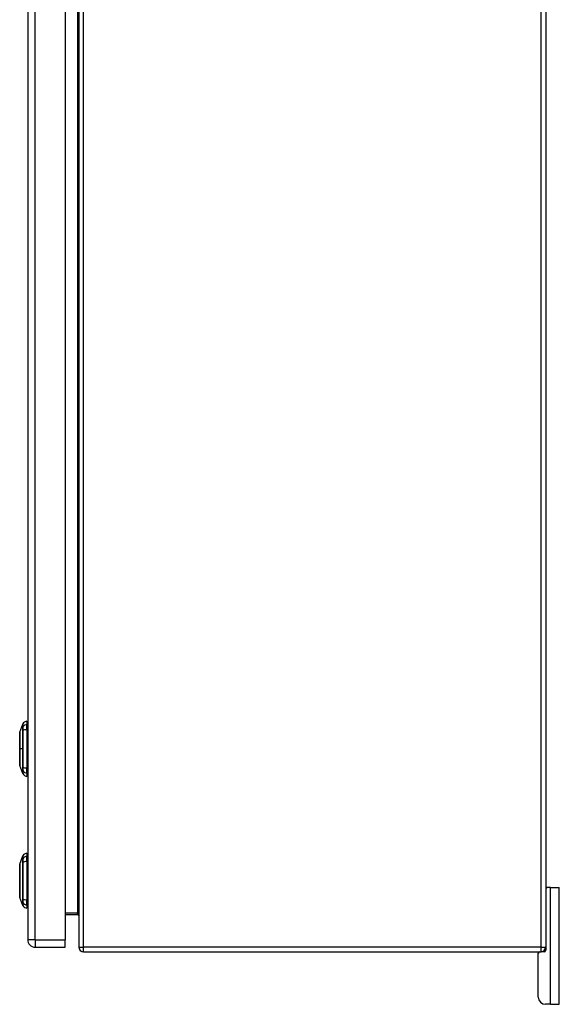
# Model space of a CAD drawing. Header units: inches. Extents: x 11 to 198, y 14 to 125.
# Tile 17 of 24: x 130 to 141, y 48 to 69. Entities that reach past the tile are written whole.
import ezdxf

# ---------------------------------------------------------------- set-up
doc = ezdxf.new("R2010")
doc.units = ezdxf.units.IN
doc.header["$MEASUREMENT"] = 0
doc.layers.add('Visible Edges(ANSI)', color=7, linetype='Continuous', lineweight=25)
doc.layers.add('Visible Tangent Edges(ANSI)', color=7, linetype='Continuous', lineweight=25)

msp = doc.modelspace()

# ---------------------------------------------------------------- linework, layer by layer
at = {"layer": 'Visible Edges(ANSI)'}
for p, q in [((131.188, 91.04), (131.188, 49.238)), ((141.188, 91.04), (141.188, 49.238)), ((130.091, 90.879), (130.091, 49.398)), ((130.891, 90.879), (130.891, 49.398)), ((129.92, 53.844), (129.988, 54.018)), ((130.075, 54.078), (130.075, 54.01)), ((130.075, 53.899), (130.075, 54.01)), ((130.075, 53.899), (130.075, 53.075)), ((129.988, 52.956), (129.92, 53.13)), ((130.075, 52.965), (130.075, 53.075)), ((130.075, 52.965), (130.075, 52.897)), ((129.92, 51.018), (129.988, 51.192)), ((130.075, 51.252), (130.075, 51.184)), ((130.075, 51.073), (130.075, 51.184)), ((130.075, 51.073), (130.075, 50.249)), ((141.188, 50.514), (141.219, 50.514)), ((141.293, 50.514), (141.219, 50.514)), ((141.293, 50.514), (141.48, 50.514)), ((141.48, 48.014), (141.48, 50.514)), ((129.988, 50.13), (129.92, 50.304)), ((130.075, 50.139), (130.075, 50.249)), ((130.075, 50.139), (130.075, 50.071)), ((130.891, 49.937), (131.157, 49.937)), ((130.891, 49.237), (130.891, 49.398)), ((130.252, 49.237), (130.891, 49.237)), ((141.188, 49.238), (141.188, 49.17)), ((131.287, 49.139), (141.089, 49.139)), ((141.03, 48.17), (141.03, 49.108)), ((141.157, 49.139), (141.089, 49.139)), ((141.293, 48.014), (141.186, 48.014)), ((141.293, 48.014), (141.48, 48.014))]:
    msp.add_line(p, q, dxfattribs=at)
at = {"layer": 'Visible Edges(ANSI)', "flags": 128}
for points in [[(129.92, 53.842), (129.92, 53.842), (129.92, 53.84), (129.92, 53.838), (129.92, 53.835), (129.92, 53.832), (129.92, 53.827), (129.92, 53.821), (129.92, 53.815), (129.92, 53.808), (129.92, 53.8), (129.92, 53.792), (129.92, 53.782), (129.92, 53.772), (129.92, 53.762), (129.92, 53.75), (129.92, 53.738), (129.92, 53.726), (129.92, 53.713), (129.92, 53.699), (129.92, 53.685), (129.92, 53.67), (129.92, 53.655), (129.92, 53.639), (129.92, 53.623), (129.92, 53.607), (129.92, 53.59), (129.92, 53.574), (129.92, 53.557), (129.92, 53.539), (129.92, 53.522), (129.92, 53.505), (129.92, 53.487), (129.92, 53.47), (129.92, 53.453), (129.92, 53.435), (129.92, 53.418), (129.92, 53.401), (129.92, 53.384), (129.92, 53.367), (129.92, 53.351), (129.92, 53.335), (129.92, 53.32), (129.92, 53.305), (129.92, 53.29), (129.92, 53.275), (129.92, 53.262), (129.92, 53.248), (129.92, 53.236), (129.92, 53.224), (129.92, 53.212), (129.92, 53.202), (129.92, 53.192), (129.92, 53.183), (129.92, 53.174), (129.92, 53.166), (129.92, 53.159), (129.92, 53.153), (129.92, 53.147), (129.92, 53.143), (129.92, 53.139), (129.92, 53.136), (129.92, 53.134), (129.92, 53.132), (129.92, 53.132)], [(129.92, 51.016), (129.92, 51.016), (129.92, 51.014), (129.92, 51.012), (129.92, 51.009), (129.92, 51.006), (129.92, 51.001), (129.92, 50.995), (129.92, 50.989), (129.92, 50.982), (129.92, 50.974), (129.92, 50.966), (129.92, 50.956), (129.92, 50.946), (129.92, 50.936), (129.92, 50.924), (129.92, 50.912), (129.92, 50.9), (129.92, 50.887), (129.92, 50.873), (129.92, 50.859), (129.92, 50.844), (129.92, 50.829), (129.92, 50.813), (129.92, 50.797), (129.92, 50.781), (129.92, 50.764), (129.92, 50.747), (129.92, 50.73), (129.92, 50.713), (129.92, 50.696), (129.92, 50.678), (129.92, 50.661), (129.92, 50.643), (129.92, 50.626), (129.92, 50.609), (129.92, 50.592), (129.92, 50.575), (129.92, 50.558), (129.92, 50.541), (129.92, 50.525), (129.92, 50.509), (129.92, 50.493), (129.92, 50.478), (129.92, 50.463), (129.92, 50.449), (129.92, 50.435), (129.92, 50.422), (129.92, 50.41), (129.92, 50.398), (129.92, 50.386), (129.92, 50.376), (129.92, 50.366), (129.92, 50.356), (129.92, 50.348), (129.92, 50.34), (129.92, 50.333), (129.92, 50.327), (129.92, 50.321), (129.92, 50.317), (129.92, 50.313), (129.92, 50.31), (129.92, 50.308), (129.92, 50.306), (129.92, 50.306)], [(131.157, 49.937), (131.159, 49.937), (131.162, 49.936), (131.164, 49.936), (131.166, 49.935), (131.168, 49.934), (131.17, 49.933), (131.172, 49.932), (131.174, 49.931), (131.176, 49.93), (131.178, 49.929), (131.179, 49.927), (131.18, 49.926), (131.182, 49.924), (131.183, 49.923), (131.184, 49.921), (131.184, 49.919), (131.185, 49.918), (131.186, 49.916), (131.186, 49.914), (131.187, 49.913), (131.187, 49.911), (131.187, 49.909), (131.188, 49.907), (131.188, 49.906)]]:
    msp.add_lwpolyline(points, dxfattribs=at)
at = {"layer": 'Visible Edges(ANSI)'}
for centre, radius, start, end in [((129.997, 54.014), 0.00984, 150.2709, 158.7495), ((130.091, 53.961), 0.118, 97.9413, 150.2709), ((130.067, 54.019), 0.0394, 53.1301, 78.463), ((129.925, 53.842), 0.00492, 158.7495, 179.7912), ((129.925, 53.132), 0.00492, 180.2088, 201.2505), ((129.997, 52.96), 0.00984, 201.2505, 209.7291), ((130.091, 53.014), 0.118, 209.7291, 262.0587), ((130.067, 52.956), 0.0394, 281.537, 306.8699), ((129.997, 51.188), 0.00984, 150.2709, 158.7495), ((130.091, 51.135), 0.118, 97.9413, 150.2709), ((130.067, 51.193), 0.0394, 53.1301, 78.463), ((129.925, 51.016), 0.00492, 158.7495, 179.7912), ((141.219, 50.483), 0.031, 90, 180), ((129.925, 50.306), 0.00492, 180.2088, 201.2505), ((129.997, 50.134), 0.00984, 201.2505, 209.7291), ((130.091, 50.188), 0.118, 209.7291, 262.0587), ((130.067, 50.13), 0.0394, 281.537, 306.8699), ((130.252, 49.398), 0.161, 180, 270), ((131.287, 49.238), 0.099, 180, 270), ((141.089, 49.238), 0.099, 270, 0), ((141.157, 49.17), 0.031, 270, 0), ((141.061, 49.108), 0.031, 90, 180), ((141.186, 48.17), 0.156, 180, 270)]:
    msp.add_arc(centre, radius, start, end, dxfattribs=at)
at = {"layer": 'Visible Tangent Edges(ANSI)'}
for p, q in [((131.287, 49.238), (131.287, 91.04)), ((141.089, 49.238), (141.089, 91.04)), ((130.252, 49.398), (130.252, 90.879)), ((131.157, 90.309), (131.157, 49.968)), ((129.988, 53.953), (129.988, 53.953)), ((129.988, 53.879), (129.988, 53.879)), ((129.988, 53.487), (129.92, 53.487)), ((129.92, 53.487), (129.92, 53.487)), ((129.988, 53.095), (129.988, 53.095)), ((129.988, 53.022), (129.988, 53.021)), ((129.988, 51.127), (129.988, 51.127)), ((129.988, 51.053), (129.988, 51.053)), ((141.293, 48.014), (141.293, 50.514)), ((129.988, 50.13), (129.92, 50.304)), ((129.988, 50.269), (129.988, 50.269)), ((129.988, 50.196), (129.988, 50.195)), ((131.157, 49.968), (130.891, 49.968)), ((131.157, 49.937), (131.157, 49.968)), ((130.252, 49.398), (130.091, 49.398)), ((130.252, 49.398), (130.252, 49.237)), ((130.252, 49.398), (130.891, 49.398)), ((131.188, 49.238), (131.287, 49.238)), ((131.287, 49.139), (131.287, 49.238)), ((141.089, 49.238), (131.287, 49.238)), ((141.089, 49.139), (141.089, 49.238)), ((141.089, 49.238), (141.188, 49.238))]:
    msp.add_line(p, q, dxfattribs=at)
at = {"layer": 'Visible Tangent Edges(ANSI)', "flags": 128}
for points in [[(129.988, 54.018), (129.988, 54.018), (129.988, 54.017), (129.988, 54.017), (129.988, 54.016), (129.988, 54.015), (129.988, 54.014), (129.988, 54.012), (129.988, 54.011), (129.988, 54.009), (129.988, 54.007), (129.988, 54.004), (129.988, 54.001), (129.988, 53.999), (129.988, 53.996), (129.988, 53.992), (129.988, 53.989), (129.988, 53.985), (129.988, 53.981), (129.988, 53.977), (129.988, 53.972), (129.988, 53.968), (129.988, 53.963), (129.988, 53.958), (129.988, 53.953)], [(129.989, 53.955), (129.989, 53.96), (129.989, 53.965), (129.989, 53.97), (129.989, 53.974), (129.989, 53.979), (129.989, 53.983), (129.989, 53.987), (129.989, 53.99), (129.989, 53.994), (129.989, 53.997), (129.989, 54), (129.989, 54.003), (129.989, 54.006), (129.989, 54.008), (129.989, 54.01), (129.989, 54.012), (129.989, 54.014), (129.989, 54.015), (129.989, 54.016), (129.989, 54.017), (129.989, 54.018), (129.989, 54.019), (129.989, 54.019), (129.989, 54.019)], [(129.92, 53.762), (129.92, 53.768), (129.92, 53.774), (129.92, 53.78), (129.92, 53.786), (129.92, 53.791), (129.92, 53.797), (129.92, 53.802), (129.92, 53.806), (129.92, 53.811), (129.92, 53.815), (129.92, 53.819), (129.92, 53.823), (129.92, 53.826), (129.92, 53.829), (129.92, 53.832), (129.92, 53.834), (129.92, 53.837), (129.92, 53.839), (129.92, 53.84), (129.92, 53.842), (129.92, 53.843), (129.92, 53.843), (129.92, 53.844), (129.92, 53.844)], [(129.988, 53.953), (129.988, 53.951), (129.988, 53.949), (129.988, 53.948), (129.988, 53.946), (129.988, 53.943), (129.988, 53.941), (129.988, 53.939), (129.988, 53.936), (129.988, 53.933), (129.988, 53.931), (129.988, 53.928), (129.988, 53.924), (129.988, 53.921), (129.988, 53.918), (129.988, 53.914), (129.988, 53.911), (129.988, 53.907), (129.988, 53.904), (129.988, 53.9), (129.988, 53.896), (129.988, 53.892), (129.988, 53.888), (129.988, 53.884), (129.988, 53.879)], [(129.988, 53.879), (129.988, 53.863), (129.988, 53.848), (129.988, 53.832), (129.988, 53.816), (129.988, 53.8), (129.988, 53.784), (129.988, 53.767), (129.988, 53.751), (129.988, 53.735), (129.988, 53.719), (129.988, 53.702), (129.988, 53.686), (129.988, 53.67), (129.988, 53.653), (129.988, 53.636), (129.988, 53.62), (129.988, 53.603), (129.988, 53.587), (129.988, 53.57), (129.988, 53.554), (129.988, 53.537), (129.988, 53.52), (129.988, 53.504), (129.988, 53.487)], [(129.989, 53.88), (129.989, 53.884), (129.989, 53.889), (129.989, 53.893), (129.989, 53.897), (129.989, 53.901), (129.989, 53.905), (129.989, 53.909), (129.989, 53.912), (129.989, 53.916), (129.989, 53.92), (129.989, 53.923), (129.989, 53.926), (129.989, 53.929), (129.989, 53.932), (129.989, 53.935), (129.989, 53.938), (129.989, 53.941), (129.989, 53.943), (129.989, 53.945), (129.989, 53.948), (129.989, 53.95), (129.989, 53.951), (129.989, 53.953), (129.989, 53.955)], [(129.989, 53.094), (129.989, 53.126), (129.989, 53.158), (129.989, 53.19), (129.989, 53.222), (129.989, 53.255), (129.989, 53.288), (129.989, 53.321), (129.989, 53.354), (129.989, 53.388), (129.989, 53.421), (129.989, 53.454), (129.989, 53.488), (129.989, 53.521), (129.989, 53.554), (129.989, 53.587), (129.989, 53.621), (129.989, 53.654), (129.989, 53.687), (129.989, 53.719), (129.989, 53.752), (129.989, 53.784), (129.989, 53.817), (129.989, 53.849), (129.989, 53.88)], [(129.92, 53.715), (129.92, 53.717), (129.92, 53.719), (129.92, 53.721), (129.92, 53.723), (129.92, 53.725), (129.92, 53.727), (129.92, 53.729), (129.92, 53.731), (129.92, 53.733), (129.92, 53.735), (129.92, 53.737), (129.92, 53.739), (129.92, 53.741), (129.92, 53.743), (129.92, 53.745), (129.92, 53.747), (129.92, 53.749), (129.92, 53.751), (129.92, 53.753), (129.92, 53.754), (129.92, 53.756), (129.92, 53.758), (129.92, 53.76), (129.92, 53.762)], [(129.92, 53.487), (129.92, 53.497), (129.92, 53.508), (129.92, 53.518), (129.92, 53.528), (129.92, 53.538), (129.92, 53.549), (129.92, 53.559), (129.92, 53.569), (129.92, 53.579), (129.92, 53.589), (129.92, 53.598), (129.92, 53.608), (129.92, 53.618), (129.92, 53.627), (129.92, 53.637), (129.92, 53.646), (129.92, 53.655), (129.92, 53.664), (129.92, 53.673), (129.92, 53.682), (129.92, 53.69), (129.92, 53.698), (129.92, 53.707), (129.92, 53.715)], [(129.92, 53.26), (129.92, 53.268), (129.92, 53.276), (129.92, 53.284), (129.92, 53.293), (129.92, 53.301), (129.92, 53.31), (129.92, 53.319), (129.92, 53.328), (129.92, 53.338), (129.92, 53.347), (129.92, 53.357), (129.92, 53.366), (129.92, 53.376), (129.92, 53.386), (129.92, 53.396), (129.92, 53.405), (129.92, 53.416), (129.92, 53.426), (129.92, 53.436), (129.92, 53.446), (129.92, 53.456), (129.92, 53.467), (129.92, 53.477), (129.92, 53.487)], [(129.988, 53.487), (129.988, 53.471), (129.988, 53.454), (129.988, 53.437), (129.988, 53.421), (129.988, 53.404), (129.988, 53.388), (129.988, 53.371), (129.988, 53.354), (129.988, 53.338), (129.988, 53.321), (129.988, 53.305), (129.988, 53.288), (129.988, 53.272), (129.988, 53.256), (129.988, 53.239), (129.988, 53.223), (129.988, 53.207), (129.988, 53.191), (129.988, 53.174), (129.988, 53.158), (129.988, 53.142), (129.988, 53.127), (129.988, 53.111), (129.988, 53.095)], [(129.92, 53.212), (129.92, 53.214), (129.92, 53.216), (129.92, 53.218), (129.92, 53.22), (129.92, 53.222), (129.92, 53.223), (129.92, 53.225), (129.92, 53.227), (129.92, 53.229), (129.92, 53.231), (129.92, 53.233), (129.92, 53.235), (129.92, 53.237), (129.92, 53.239), (129.92, 53.241), (129.92, 53.243), (129.92, 53.245), (129.92, 53.247), (129.92, 53.249), (129.92, 53.251), (129.92, 53.253), (129.92, 53.255), (129.92, 53.257), (129.92, 53.26)], [(129.92, 53.13), (129.92, 53.13), (129.92, 53.131), (129.92, 53.132), (129.92, 53.133), (129.92, 53.134), (129.92, 53.136), (129.92, 53.138), (129.92, 53.14), (129.92, 53.142), (129.92, 53.145), (129.92, 53.148), (129.92, 53.152), (129.92, 53.155), (129.92, 53.159), (129.92, 53.163), (129.92, 53.168), (129.92, 53.172), (129.92, 53.177), (129.92, 53.183), (129.92, 53.188), (129.92, 53.194), (129.92, 53.2), (129.92, 53.206), (129.92, 53.212)], [(129.988, 53.095), (129.988, 53.09), (129.988, 53.086), (129.988, 53.082), (129.988, 53.078), (129.988, 53.074), (129.988, 53.071), (129.988, 53.067), (129.988, 53.063), (129.988, 53.06), (129.988, 53.056), (129.988, 53.053), (129.988, 53.05), (129.988, 53.047), (129.988, 53.044), (129.988, 53.041), (129.988, 53.038), (129.988, 53.036), (129.988, 53.033), (129.988, 53.031), (129.988, 53.029), (129.988, 53.027), (129.988, 53.025), (129.988, 53.023), (129.988, 53.022)], [(129.988, 53.021), (129.988, 53.016), (129.988, 53.011), (129.988, 53.006), (129.988, 53.002), (129.988, 52.997), (129.988, 52.993), (129.988, 52.989), (129.988, 52.985), (129.988, 52.982), (129.988, 52.979), (129.988, 52.976), (129.988, 52.973), (129.988, 52.97), (129.988, 52.968), (129.988, 52.966), (129.988, 52.964), (129.988, 52.962), (129.988, 52.96), (129.988, 52.959), (129.988, 52.958), (129.988, 52.957), (129.988, 52.957), (129.988, 52.956), (129.988, 52.956)], [(129.989, 53.02), (129.989, 53.021), (129.989, 53.023), (129.989, 53.025), (129.989, 53.027), (129.989, 53.029), (129.989, 53.031), (129.989, 53.034), (129.989, 53.036), (129.989, 53.039), (129.989, 53.042), (129.989, 53.045), (129.989, 53.048), (129.989, 53.051), (129.989, 53.055), (129.989, 53.058), (129.989, 53.062), (129.989, 53.066), (129.989, 53.069), (129.989, 53.073), (129.989, 53.077), (129.989, 53.081), (129.989, 53.085), (129.989, 53.09), (129.989, 53.094)], [(129.989, 52.955), (129.989, 52.955), (129.989, 52.955), (129.989, 52.956), (129.989, 52.957), (129.989, 52.958), (129.989, 52.959), (129.989, 52.96), (129.989, 52.962), (129.989, 52.964), (129.989, 52.966), (129.989, 52.969), (129.989, 52.971), (129.989, 52.974), (129.989, 52.977), (129.989, 52.98), (129.989, 52.984), (129.989, 52.987), (129.989, 52.991), (129.989, 52.996), (129.989, 53), (129.989, 53.004), (129.989, 53.009), (129.989, 53.014), (129.989, 53.02)], [(129.988, 51.192), (129.988, 51.192), (129.988, 51.191), (129.988, 51.191), (129.988, 51.19), (129.988, 51.189), (129.988, 51.188), (129.988, 51.186), (129.988, 51.185), (129.988, 51.183), (129.988, 51.181), (129.988, 51.178), (129.988, 51.175), (129.988, 51.173), (129.988, 51.17), (129.988, 51.166), (129.988, 51.163), (129.988, 51.159), (129.988, 51.155), (129.988, 51.151), (129.988, 51.146), (129.988, 51.142), (129.988, 51.137), (129.988, 51.132), (129.988, 51.127)], [(129.988, 51.127), (129.988, 51.125), (129.988, 51.123), (129.988, 51.122), (129.988, 51.12), (129.988, 51.117), (129.988, 51.115), (129.988, 51.113), (129.988, 51.11), (129.988, 51.107), (129.988, 51.105), (129.988, 51.102), (129.988, 51.098), (129.988, 51.095), (129.988, 51.092), (129.988, 51.088), (129.988, 51.085), (129.988, 51.081), (129.988, 51.078), (129.988, 51.074), (129.988, 51.07), (129.988, 51.066), (129.988, 51.062), (129.988, 51.058), (129.988, 51.053)], [(129.988, 51.053), (129.988, 51.022), (129.988, 50.99), (129.988, 50.958), (129.988, 50.925), (129.988, 50.893), (129.988, 50.86), (129.988, 50.827), (129.988, 50.794), (129.988, 50.761), (129.988, 50.728), (129.988, 50.695), (129.988, 50.662), (129.988, 50.629), (129.988, 50.595), (129.988, 50.562), (129.988, 50.529), (129.988, 50.496), (129.988, 50.463), (129.988, 50.43), (129.988, 50.397), (129.988, 50.365), (129.988, 50.333), (129.988, 50.301), (129.988, 50.269)], [(129.989, 51.129), (129.989, 51.134), (129.989, 51.139), (129.989, 51.144), (129.989, 51.148), (129.989, 51.153), (129.989, 51.157), (129.989, 51.161), (129.989, 51.164), (129.989, 51.168), (129.989, 51.171), (129.989, 51.174), (129.989, 51.177), (129.989, 51.18), (129.989, 51.182), (129.989, 51.184), (129.989, 51.186), (129.989, 51.188), (129.989, 51.189), (129.989, 51.19), (129.989, 51.191), (129.989, 51.192), (129.989, 51.193), (129.989, 51.193), (129.989, 51.193)], [(129.989, 51.054), (129.989, 51.058), (129.989, 51.063), (129.989, 51.067), (129.989, 51.071), (129.989, 51.075), (129.989, 51.079), (129.989, 51.083), (129.989, 51.086), (129.989, 51.09), (129.989, 51.094), (129.989, 51.097), (129.989, 51.1), (129.989, 51.103), (129.989, 51.106), (129.989, 51.109), (129.989, 51.112), (129.989, 51.115), (129.989, 51.117), (129.989, 51.119), (129.989, 51.122), (129.989, 51.124), (129.989, 51.125), (129.989, 51.127), (129.989, 51.129)], [(129.989, 50.268), (129.989, 50.3), (129.989, 50.332), (129.989, 50.364), (129.989, 50.397), (129.989, 50.429), (129.989, 50.462), (129.989, 50.495), (129.989, 50.529), (129.989, 50.562), (129.989, 50.595), (129.989, 50.629), (129.989, 50.662), (129.989, 50.695), (129.989, 50.728), (129.989, 50.762), (129.989, 50.795), (129.989, 50.828), (129.989, 50.861), (129.989, 50.893), (129.989, 50.926), (129.989, 50.958), (129.989, 50.991), (129.989, 51.023), (129.989, 51.054)], [(129.92, 50.936), (129.92, 50.942), (129.92, 50.948), (129.92, 50.954), (129.92, 50.96), (129.92, 50.966), (129.92, 50.971), (129.92, 50.976), (129.92, 50.98), (129.92, 50.985), (129.92, 50.989), (129.92, 50.993), (129.92, 50.997), (129.92, 51), (129.92, 51.003), (129.92, 51.006), (129.92, 51.008), (129.92, 51.011), (129.92, 51.013), (129.92, 51.014), (129.92, 51.016), (129.92, 51.017), (129.92, 51.017), (129.92, 51.018), (129.92, 51.018)], [(129.92, 50.889), (129.92, 50.891), (129.92, 50.893), (129.92, 50.895), (129.92, 50.897), (129.92, 50.899), (129.92, 50.901), (129.92, 50.903), (129.92, 50.905), (129.92, 50.907), (129.92, 50.909), (129.92, 50.911), (129.92, 50.913), (129.92, 50.915), (129.92, 50.917), (129.92, 50.919), (129.92, 50.921), (129.92, 50.923), (129.92, 50.925), (129.92, 50.927), (129.92, 50.928), (129.92, 50.93), (129.92, 50.932), (129.92, 50.934), (129.92, 50.936)], [(129.92, 50.434), (129.92, 50.45), (129.92, 50.467), (129.92, 50.484), (129.92, 50.502), (129.92, 50.521), (129.92, 50.54), (129.92, 50.56), (129.92, 50.579), (129.92, 50.6), (129.92, 50.62), (129.92, 50.641), (129.92, 50.661), (129.92, 50.682), (129.92, 50.702), (129.92, 50.723), (129.92, 50.743), (129.92, 50.763), (129.92, 50.782), (129.92, 50.801), (129.92, 50.82), (129.92, 50.838), (129.92, 50.856), (129.92, 50.873), (129.92, 50.889)], [(129.92, 50.386), (129.92, 50.388), (129.92, 50.39), (129.92, 50.392), (129.92, 50.394), (129.92, 50.396), (129.92, 50.397), (129.92, 50.399), (129.92, 50.401), (129.92, 50.403), (129.92, 50.405), (129.92, 50.407), (129.92, 50.409), (129.92, 50.411), (129.92, 50.413), (129.92, 50.415), (129.92, 50.417), (129.92, 50.419), (129.92, 50.421), (129.92, 50.423), (129.92, 50.425), (129.92, 50.427), (129.92, 50.429), (129.92, 50.431), (129.92, 50.434)], [(129.92, 50.304), (129.92, 50.304), (129.92, 50.305), (129.92, 50.306), (129.92, 50.307), (129.92, 50.308), (129.92, 50.31), (129.92, 50.312), (129.92, 50.314), (129.92, 50.316), (129.92, 50.319), (129.92, 50.322), (129.92, 50.325), (129.92, 50.329), (129.92, 50.333), (129.92, 50.337), (129.92, 50.342), (129.92, 50.346), (129.92, 50.351), (129.92, 50.357), (129.92, 50.362), (129.92, 50.368), (129.92, 50.374), (129.92, 50.38), (129.92, 50.386)], [(129.988, 50.269), (129.988, 50.264), (129.988, 50.26), (129.988, 50.256), (129.988, 50.252), (129.988, 50.248), (129.988, 50.245), (129.988, 50.241), (129.988, 50.237), (129.988, 50.234), (129.988, 50.23), (129.988, 50.227), (129.988, 50.224), (129.988, 50.221), (129.988, 50.218), (129.988, 50.215), (129.988, 50.212), (129.988, 50.21), (129.988, 50.207), (129.988, 50.205), (129.988, 50.203), (129.988, 50.201), (129.988, 50.199), (129.988, 50.197), (129.988, 50.196)], [(129.989, 50.194), (129.989, 50.195), (129.989, 50.197), (129.989, 50.199), (129.989, 50.201), (129.989, 50.203), (129.989, 50.205), (129.989, 50.208), (129.989, 50.21), (129.989, 50.213), (129.989, 50.216), (129.989, 50.219), (129.989, 50.222), (129.989, 50.225), (129.989, 50.229), (129.989, 50.232), (129.989, 50.236), (129.989, 50.24), (129.989, 50.243), (129.989, 50.247), (129.989, 50.251), (129.989, 50.255), (129.989, 50.259), (129.989, 50.264), (129.989, 50.268)], [(129.988, 50.195), (129.988, 50.19), (129.988, 50.185), (129.988, 50.18), (129.988, 50.176), (129.988, 50.171), (129.988, 50.167), (129.988, 50.163), (129.988, 50.159), (129.988, 50.156), (129.988, 50.153), (129.988, 50.15), (129.988, 50.147), (129.988, 50.144), (129.988, 50.142), (129.988, 50.14), (129.988, 50.138), (129.988, 50.136), (129.988, 50.134), (129.988, 50.133), (129.988, 50.132), (129.988, 50.131), (129.988, 50.131), (129.988, 50.13), (129.988, 50.13)], [(129.989, 50.129), (129.989, 50.129), (129.989, 50.129), (129.989, 50.13), (129.989, 50.131), (129.989, 50.132), (129.989, 50.133), (129.989, 50.134), (129.989, 50.136), (129.989, 50.138), (129.989, 50.14), (129.989, 50.143), (129.989, 50.145), (129.989, 50.148), (129.989, 50.151), (129.989, 50.154), (129.989, 50.158), (129.989, 50.162), (129.989, 50.165), (129.989, 50.17), (129.989, 50.174), (129.989, 50.178), (129.989, 50.183), (129.989, 50.188), (129.989, 50.194)], [(131.188, 49.906), (131.188, 49.909), (131.187, 49.913), (131.187, 49.916), (131.187, 49.92), (131.186, 49.923), (131.186, 49.926), (131.185, 49.93), (131.184, 49.933), (131.184, 49.936), (131.183, 49.94), (131.182, 49.943), (131.18, 49.946), (131.179, 49.949), (131.178, 49.952), (131.176, 49.954), (131.174, 49.957), (131.172, 49.959), (131.17, 49.961), (131.168, 49.963), (131.166, 49.965), (131.164, 49.966), (131.162, 49.967), (131.159, 49.968), (131.157, 49.968)]]:
    msp.add_lwpolyline(points, dxfattribs=at)
at = {"layer": 'Visible Tangent Edges(ANSI)'}
msp.add_arc((129.925, 50.306), 0.00492, 180.2088, 201.2505, dxfattribs=at)
for centre, major_axis, ratio, start_param, end_param in [((130.091, 53.899), (-0.118, 0), 0.946806, 4.850991, 5.760348), ((129.997, 53.95), (-0.00984, -0.00009), 0.948405, 5.751701, 5.992347), ((129.997, 53.879), (-0.00984, 0.00003), 0.317047, 5.761322, 6.001968), ((130.091, 53.861), (-0.118, 0), 0.321806, 4.850991, 5.760348), ((129.997, 53.096), (-0.00984, -0.00003), 0.317047, 0.281217, 0.521863), ((129.997, 53.024), (-0.00984, 0.00009), 0.948405, 0.290838, 0.531485), ((130.091, 53.113), (-0.118, 0), 0.321806, 0.522838, 1.432195), ((130.091, 53.075), (-0.118, 0), 0.946806, 0.522838, 1.432195), ((129.997, 51.124), (-0.00984, -0.00009), 0.948405, 5.751701, 5.992347), ((129.997, 51.053), (-0.00984, 0.00003), 0.317047, 5.761322, 6.001968), ((130.091, 51.073), (0.118, 0), 0.946806, 1.709398, 2.618755), ((130.091, 51.035), (-0.118, 0), 0.321806, 4.850991, 5.760348), ((129.997, 50.27), (-0.00984, -0.00003), 0.317047, 0.281217, 0.521863), ((130.091, 50.287), (-0.118, 0), 0.321806, 0.522838, 1.432195), ((129.997, 50.198), (-0.00984, 0.00009), 0.948405, 0.290838, 0.531485), ((130.091, 50.249), (-0.118, 0), 0.946806, 0.522838, 1.432195)]:
    msp.add_ellipse(centre, major_axis=major_axis, ratio=ratio, start_param=start_param, end_param=end_param, dxfattribs=at)

doc.saveas('drawing.dxf')
